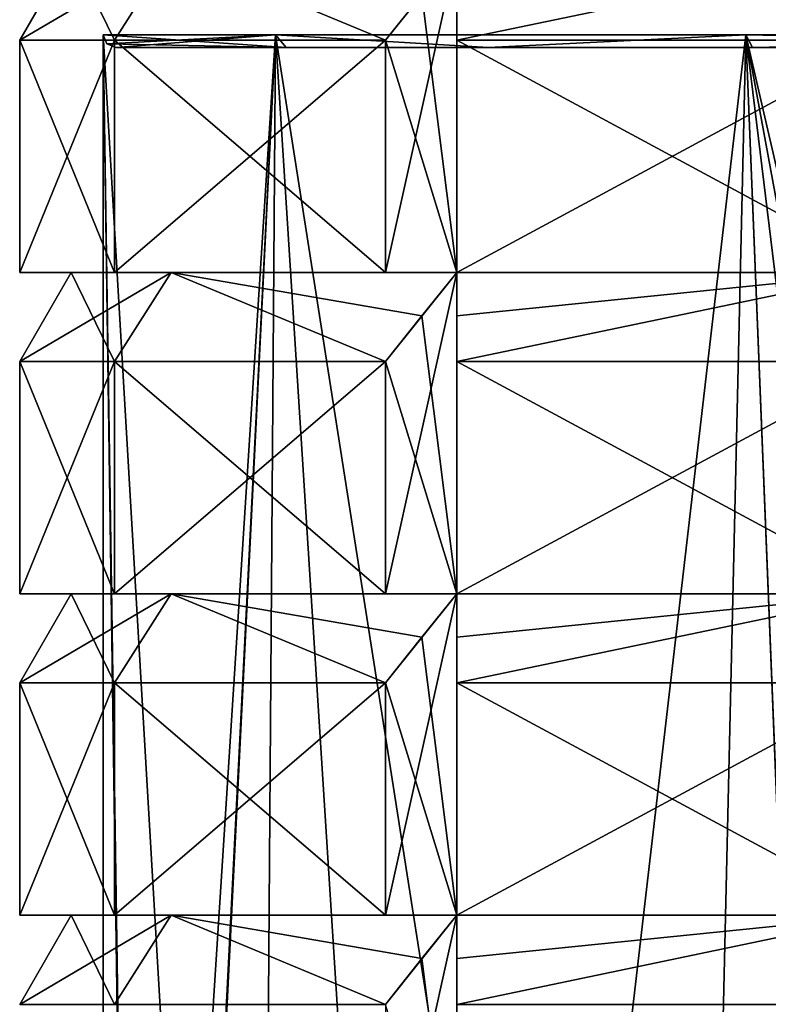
# Model space of a CAD drawing. Header units: millimetres. Extents: x -52 to 107, y -6 to 112.
# Tile 197 of 256: x -24 to -13, y 88 to 104. Entities that reach past the tile are written whole.
import ezdxf

# ---------------------------------------------------------------- set-up
doc = ezdxf.new("R2010")
doc.units = ezdxf.units.MM
doc.header["$LTSCALE"] = 65.185185
for name, color, linetype in [('1110', 7, 'CONTINUOUS'), ('1112', 7, 'CONTINUOUS'), ('1113', 7, 'CONTINUOUS'), ('2326', 7, 'CONTINUOUS'), ('2346', 7, 'CONTINUOUS'), ('2347', 7, 'CONTINUOUS'), ('2353', 7, 'CONTINUOUS'), ('2998', 7, 'CONTINUOUS'), ('2999', 7, 'CONTINUOUS'), ('3000', 7, 'CONTINUOUS'), ('3005', 7, 'CONTINUOUS'), ('3006', 7, 'CONTINUOUS'), ('3007', 7, 'CONTINUOUS'), ('3012', 7, 'CONTINUOUS'), ('3013', 7, 'CONTINUOUS'), ('3014', 7, 'CONTINUOUS'), ('3086', 7, 'CONTINUOUS'), ('3087', 7, 'CONTINUOUS'), ('3088', 7, 'CONTINUOUS'), ('3089', 7, 'CONTINUOUS'), ('3095', 7, 'CONTINUOUS'), ('3096', 7, 'CONTINUOUS'), ('3097', 7, 'CONTINUOUS'), ('3130', 7, 'CONTINUOUS'), ('3131', 7, 'CONTINUOUS'), ('3133', 7, 'CONTINUOUS'), ('3134', 7, 'CONTINUOUS'), ('3137', 7, 'CONTINUOUS'), ('3138', 7, 'CONTINUOUS'), ('3140', 7, 'CONTINUOUS'), ('3141', 7, 'CONTINUOUS'), ('3144', 7, 'CONTINUOUS'), ('3145', 7, 'CONTINUOUS'), ('3147', 7, 'CONTINUOUS'), ('3148', 7, 'CONTINUOUS'), ('3164', 7, 'CONTINUOUS'), ('3165', 7, 'CONTINUOUS'), ('3166', 7, 'CONTINUOUS'), ('3167', 7, 'CONTINUOUS'), ('3170', 7, 'CONTINUOUS'), ('3171', 7, 'CONTINUOUS'), ('3172', 7, 'CONTINUOUS'), ('3173', 7, 'CONTINUOUS'), ('3188', 7, 'CONTINUOUS'), ('3189', 7, 'CONTINUOUS'), ('3190', 7, 'CONTINUOUS'), ('3191', 7, 'CONTINUOUS'), ('3194', 7, 'CONTINUOUS'), ('3195', 7, 'CONTINUOUS'), ('3196', 7, 'CONTINUOUS'), ('3197', 7, 'CONTINUOUS'), ('3237', 7, 'CONTINUOUS'), ('3241', 7, 'CONTINUOUS'), ('467', 7, 'CONTINUOUS'), ('473', 7, 'CONTINUOUS'), ('474', 7, 'CONTINUOUS'), ('517', 7, 'CONTINUOUS'), ('518', 7, 'CONTINUOUS'), ('519', 7, 'CONTINUOUS'), ('520', 7, 'CONTINUOUS'), ('526', 7, 'CONTINUOUS'), ('527', 7, 'CONTINUOUS'), ('528', 7, 'CONTINUOUS'), ('529', 7, 'CONTINUOUS'), ('535', 7, 'CONTINUOUS'), ('536', 7, 'CONTINUOUS'), ('537', 7, 'CONTINUOUS'), ('538', 7, 'CONTINUOUS')]:
    doc.layers.add(name, color=color, linetype=linetype)

msp = doc.modelspace()

# ---------------------------------------------------------------- linework, layer by layer
at = {"layer": '1110', "color": 7, "linetype": 'CONTINUOUS', "true_color": 0xe0f2ff}
for points in [[(-10.787, 103.365, -43.825), (-17.496, 103.365, -39.606), (-10.845, 104.751, -42.939), (-10.787, 103.365, -43.825)], [(-10.845, 104.751, -42.939), (-17.496, 103.365, -39.606), (-17.496, 104.077, -39.041), (-10.845, 104.751, -42.939)]]:
    msp.add_3dface(points, dxfattribs=at)
at = {"layer": '1112', "color": 7, "linetype": 'CONTINUOUS', "true_color": 0xe0f2ff}
for points in [[(-23.5, 104.751, -24), (-24.3, 103.365, -24), (-24.3, 103.365, 24), (-23.5, 104.751, -24)], [(-23.5, 104.751, 24), (-23.5, 104.751, -24), (-24.3, 103.365, 24), (-23.5, 104.751, 24)]]:
    msp.add_3dface(points, dxfattribs=at)
at = {"layer": '1113', "color": 7, "linetype": 'CONTINUOUS', "true_color": 0xe0f2ff}
for points in [[(-23.5, 104.751, 24), (-24.3, 103.365, 24), (-22.826, 103.365, 31.787), (-23.5, 104.751, 24)], [(-23.5, 104.751, 24), (-22.826, 103.365, 31.787), (-21.94, 104.751, 31.845), (-23.5, 104.751, 24)], [(-22.826, 103.365, 31.787), (-18.607, 103.365, 38.496), (-21.94, 104.751, 31.845), (-22.826, 103.365, 31.787)], [(-21.94, 104.751, 31.845), (-18.607, 103.365, 38.496), (-18.041, 104.077, 38.496), (-21.94, 104.751, 31.845)]]:
    msp.add_3dface(points, dxfattribs=at)
at = {"layer": '2326', "color": 7, "linetype": 'CONTINUOUS', "true_color": 0xa80407}
for points in [[(-22.8, 103.251, 24), (-22.8, 103.251, -24), (-20.15, 103.251, -33.895), (-22.8, 103.251, 24)], [(-20.15, 103.251, 33.896), (-22.8, 103.251, 24), (-20.15, 103.251, -33.895), (-20.15, 103.251, 33.896)], [(-17.001, 103.251, 38.001), (-20.15, 103.251, 33.896), (-17.001, 103.251, -38.001), (-17.001, 103.251, 38.001)], [(-17.001, 103.251, -38.001), (-20.15, 103.251, 33.896), (-20.15, 103.251, -33.895), (-17.001, 103.251, -38.001)], [(-12.896, 103.251, 41.15), (-17.001, 103.251, 38.001), (-12.896, 103.251, -41.15), (-12.896, 103.251, 41.15)], [(-12.896, 103.251, -41.15), (-17.001, 103.251, 38.001), (-17.001, 103.251, -38.001), (-12.896, 103.251, -41.15)], [(-3, 103.251, 43.8), (-12.896, 103.251, 41.15), (-3, 103.251, -43.8), (-3, 103.251, 43.8)], [(-3, 103.251, -43.8), (-12.896, 103.251, 41.15), (-12.896, 103.251, -41.15), (-3, 103.251, -43.8)]]:
    msp.add_3dface(points, dxfattribs=at)
at = {"layer": '2346', "color": 7, "linetype": 'CONTINUOUS', "true_color": 0xa80407}
for points in [[(-23, 103.451, 24), (-23, 103.451, -24), (-22.942, 103.31, -24), (-23, 103.451, 24)], [(-22.942, 103.309, 24), (-23, 103.451, 24), (-22.942, 103.31, -24), (-22.942, 103.309, 24)], [(-22.8, 103.251, -24), (-22.942, 103.309, 24), (-22.942, 103.31, -24), (-22.8, 103.251, -24)], [(-22.8, 103.251, -24), (-22.8, 103.251, 24), (-22.942, 103.309, 24), (-22.8, 103.251, -24)]]:
    msp.add_3dface(points, dxfattribs=at)
at = {"layer": '2347', "color": 7, "linetype": 'CONTINUOUS', "true_color": 0xa80407}
for points in [[(-20.321, 103.451, 34), (-23, 103.451, 24), (-20.15, 103.251, 33.896), (-20.321, 103.451, 34)], [(-20.15, 103.251, 33.896), (-23, 103.451, 24), (-22.942, 103.309, 24), (-20.15, 103.251, 33.896)], [(-13, 103.451, 41.321), (-20.321, 103.451, 34), (-17.001, 103.251, 38.001), (-13, 103.451, 41.321)], [(-20.321, 103.451, 34), (-20.15, 103.251, 33.896), (-17.001, 103.251, 38.001), (-20.321, 103.451, 34)], [(-13, 103.451, 41.321), (-17.001, 103.251, 38.001), (-12.896, 103.251, 41.15), (-13, 103.451, 41.321)], [(-3, 103.451, 44), (-13, 103.451, 41.321), (-3, 103.31, 43.942), (-3, 103.451, 44)], [(-13, 103.451, 41.321), (-12.896, 103.251, 41.15), (-3, 103.251, 43.8), (-13, 103.451, 41.321)], [(-13, 103.451, 41.321), (-3, 103.251, 43.8), (-3, 103.31, 43.942), (-13, 103.451, 41.321)], [(-22.8, 103.251, 24), (-20.15, 103.251, 33.896), (-22.942, 103.309, 24), (-22.8, 103.251, 24)]]:
    msp.add_3dface(points, dxfattribs=at)
at = {"layer": '2353', "color": 7, "linetype": 'CONTINUOUS', "true_color": 0xa80407}
for points in [[(-23, 103.451, -24), (-20.321, 103.451, -34), (-22.942, 103.31, -24), (-23, 103.451, -24)], [(-20.321, 103.451, -34), (-22.8, 103.251, -24), (-22.942, 103.31, -24), (-20.321, 103.451, -34)], [(-22.8, 103.251, -24), (-20.321, 103.451, -34), (-20.15, 103.251, -33.895), (-22.8, 103.251, -24)], [(-20.321, 103.451, -34), (-13, 103.451, -41.32), (-17.001, 103.251, -38.001), (-20.321, 103.451, -34)], [(-20.321, 103.451, -34), (-17.001, 103.251, -38.001), (-20.15, 103.251, -33.895), (-20.321, 103.451, -34)], [(-13, 103.451, -41.32), (-12.896, 103.251, -41.15), (-17.001, 103.251, -38.001), (-13, 103.451, -41.32)], [(-13, 103.451, -41.32), (-3, 103.451, -44), (-12.896, 103.251, -41.15), (-13, 103.451, -41.32)], [(-12.896, 103.251, -41.15), (-3, 103.451, -44), (-3, 103.31, -43.941), (-12.896, 103.251, -41.15)], [(-3, 103.251, -43.8), (-12.896, 103.251, -41.15), (-3, 103.31, -43.941), (-3, 103.251, -43.8)]]:
    msp.add_3dface(points, dxfattribs=at)
at = {"layer": '2998', "color": 7, "linetype": 'CONTINUOUS', "true_color": 0xe0f2ff}
for points in [[(-24.3, 93.365, 24), (-24.3, 93.365, -24), (-24.3, 89.751, 24), (-24.3, 93.365, 24)], [(-24.3, 89.751, 24), (-24.3, 93.365, -24), (-24.3, 89.751, -24), (-24.3, 89.751, 24)]]:
    msp.add_3dface(points, dxfattribs=at)
at = {"layer": '2999', "color": 7, "linetype": 'CONTINUOUS', "true_color": 0xe0f2ff}
for points in [[(-24.3, 98.365, 24), (-24.3, 98.365, -24), (-24.3, 94.751, 24), (-24.3, 98.365, 24)], [(-24.3, 94.751, 24), (-24.3, 98.365, -24), (-24.3, 94.751, -24), (-24.3, 94.751, 24)]]:
    msp.add_3dface(points, dxfattribs=at)
at = {"layer": '3000', "color": 7, "linetype": 'CONTINUOUS', "true_color": 0xe0f2ff}
for points in [[(-24.3, 103.365, 24), (-24.3, 103.365, -24), (-24.3, 99.751, 24), (-24.3, 103.365, 24)], [(-24.3, 99.751, 24), (-24.3, 103.365, -24), (-24.3, 99.751, -24), (-24.3, 99.751, 24)]]:
    msp.add_3dface(points, dxfattribs=at)
at = {"layer": '3005', "color": 7, "linetype": 'CONTINUOUS', "true_color": 0xe0f2ff}
for points in [[(-22.826, 93.365, 31.787), (-24.3, 93.365, 24), (-22.826, 89.751, 31.787), (-22.826, 93.365, 31.787)], [(-24.3, 93.365, 24), (-24.3, 89.751, 24), (-22.826, 89.751, 31.787), (-24.3, 93.365, 24)], [(-18.607, 93.365, 38.496), (-22.826, 93.365, 31.787), (-18.607, 89.751, 38.496), (-18.607, 93.365, 38.496)], [(-18.607, 89.751, 38.496), (-22.826, 93.365, 31.787), (-22.826, 89.751, 31.787), (-18.607, 89.751, 38.496)]]:
    msp.add_3dface(points, dxfattribs=at)
at = {"layer": '3006', "color": 7, "linetype": 'CONTINUOUS', "true_color": 0xe0f2ff}
for points in [[(-22.826, 98.365, 31.787), (-24.3, 98.365, 24), (-22.826, 94.751, 31.787), (-22.826, 98.365, 31.787)], [(-24.3, 98.365, 24), (-24.3, 94.751, 24), (-22.826, 94.751, 31.787), (-24.3, 98.365, 24)], [(-18.607, 98.365, 38.496), (-22.826, 98.365, 31.787), (-18.607, 94.751, 38.496), (-18.607, 98.365, 38.496)], [(-18.607, 94.751, 38.496), (-22.826, 98.365, 31.787), (-22.826, 94.751, 31.787), (-18.607, 94.751, 38.496)]]:
    msp.add_3dface(points, dxfattribs=at)
at = {"layer": '3007', "color": 7, "linetype": 'CONTINUOUS', "true_color": 0xe0f2ff}
for points in [[(-22.826, 103.365, 31.787), (-24.3, 103.365, 24), (-22.826, 99.751, 31.787), (-22.826, 103.365, 31.787)], [(-24.3, 103.365, 24), (-24.3, 99.751, 24), (-22.826, 99.751, 31.787), (-24.3, 103.365, 24)], [(-18.607, 103.365, 38.496), (-22.826, 103.365, 31.787), (-18.607, 99.751, 38.496), (-18.607, 103.365, 38.496)], [(-18.607, 99.751, 38.496), (-22.826, 103.365, 31.787), (-22.826, 99.751, 31.787), (-18.607, 99.751, 38.496)]]:
    msp.add_3dface(points, dxfattribs=at)
at = {"layer": '3012', "color": 7, "linetype": 'CONTINUOUS', "true_color": 0xe0f2ff}
for points in [[(-17.496, 93.365, 39.607), (-17.496, 89.751, 39.607), (-10.787, 89.751, 43.826), (-17.496, 93.365, 39.607)], [(-10.787, 93.365, 43.826), (-17.496, 93.365, 39.607), (-10.787, 89.751, 43.826), (-10.787, 93.365, 43.826)]]:
    msp.add_3dface(points, dxfattribs=at)
at = {"layer": '3013', "color": 7, "linetype": 'CONTINUOUS', "true_color": 0xe0f2ff}
for points in [[(-17.496, 98.365, 39.607), (-17.496, 94.751, 39.607), (-10.787, 94.751, 43.826), (-17.496, 98.365, 39.607)], [(-10.787, 98.365, 43.826), (-17.496, 98.365, 39.607), (-10.787, 94.751, 43.826), (-10.787, 98.365, 43.826)]]:
    msp.add_3dface(points, dxfattribs=at)
at = {"layer": '3014', "color": 7, "linetype": 'CONTINUOUS', "true_color": 0xe0f2ff}
for points in [[(-17.496, 103.365, 39.607), (-17.496, 99.751, 39.607), (-10.787, 99.751, 43.826), (-17.496, 103.365, 39.607)], [(-10.787, 103.365, 43.826), (-17.496, 103.365, 39.607), (-10.787, 99.751, 43.826), (-10.787, 103.365, 43.826)]]:
    msp.add_3dface(points, dxfattribs=at)
at = {"layer": '3086', "color": 7, "linetype": 'CONTINUOUS', "true_color": 0xe0f2ff}
for points in [[(-10.787, 84.751, -43.825), (-17.496, 84.751, -39.606), (-10.787, 88.365, -43.825), (-10.787, 84.751, -43.825)], [(-17.496, 84.751, -39.606), (-17.496, 88.365, -39.606), (-10.787, 88.365, -43.825), (-17.496, 84.751, -39.606)]]:
    msp.add_3dface(points, dxfattribs=at)
at = {"layer": '3087', "color": 7, "linetype": 'CONTINUOUS', "true_color": 0xe0f2ff}
for points in [[(-10.787, 89.751, -43.825), (-17.496, 89.751, -39.606), (-10.787, 93.365, -43.825), (-10.787, 89.751, -43.825)], [(-17.496, 89.751, -39.606), (-17.496, 93.365, -39.606), (-10.787, 93.365, -43.825), (-17.496, 89.751, -39.606)]]:
    msp.add_3dface(points, dxfattribs=at)
at = {"layer": '3088', "color": 7, "linetype": 'CONTINUOUS', "true_color": 0xe0f2ff}
for points in [[(-10.787, 94.751, -43.825), (-17.496, 94.751, -39.606), (-10.787, 98.365, -43.825), (-10.787, 94.751, -43.825)], [(-17.496, 94.751, -39.606), (-17.496, 98.365, -39.606), (-10.787, 98.365, -43.825), (-17.496, 94.751, -39.606)]]:
    msp.add_3dface(points, dxfattribs=at)
at = {"layer": '3089', "color": 7, "linetype": 'CONTINUOUS', "true_color": 0xe0f2ff}
for points in [[(-10.787, 99.751, -43.825), (-17.496, 99.751, -39.606), (-10.787, 103.365, -43.825), (-10.787, 99.751, -43.825)], [(-17.496, 99.751, -39.606), (-17.496, 103.365, -39.606), (-10.787, 103.365, -43.825), (-17.496, 99.751, -39.606)]]:
    msp.add_3dface(points, dxfattribs=at)
at = {"layer": '3095', "color": 7, "linetype": 'CONTINUOUS', "true_color": 0xe0f2ff}
for points in [[(-24.3, 89.751, -24), (-24.3, 93.365, -24), (-22.826, 93.365, -31.787), (-24.3, 89.751, -24)], [(-24.3, 89.751, -24), (-22.826, 93.365, -31.787), (-22.826, 89.751, -31.787), (-24.3, 89.751, -24)], [(-18.607, 93.365, -38.496), (-18.607, 89.751, -38.496), (-22.826, 89.751, -31.787), (-18.607, 93.365, -38.496)], [(-22.826, 93.365, -31.787), (-18.607, 93.365, -38.496), (-22.826, 89.751, -31.787), (-22.826, 93.365, -31.787)]]:
    msp.add_3dface(points, dxfattribs=at)
at = {"layer": '3096', "color": 7, "linetype": 'CONTINUOUS', "true_color": 0xe0f2ff}
for points in [[(-24.3, 94.751, -24), (-24.3, 98.365, -24), (-22.826, 98.365, -31.787), (-24.3, 94.751, -24)], [(-24.3, 94.751, -24), (-22.826, 98.365, -31.787), (-22.826, 94.751, -31.787), (-24.3, 94.751, -24)], [(-18.607, 98.365, -38.496), (-18.607, 94.751, -38.496), (-22.826, 94.751, -31.787), (-18.607, 98.365, -38.496)], [(-22.826, 98.365, -31.787), (-18.607, 98.365, -38.496), (-22.826, 94.751, -31.787), (-22.826, 98.365, -31.787)]]:
    msp.add_3dface(points, dxfattribs=at)
at = {"layer": '3097', "color": 7, "linetype": 'CONTINUOUS', "true_color": 0xe0f2ff}
for points in [[(-24.3, 99.751, -24), (-24.3, 103.365, -24), (-22.826, 103.365, -31.787), (-24.3, 99.751, -24)], [(-24.3, 99.751, -24), (-22.826, 103.365, -31.787), (-22.826, 99.751, -31.787), (-24.3, 99.751, -24)], [(-18.607, 103.365, -38.496), (-18.607, 99.751, -38.496), (-22.826, 99.751, -31.787), (-18.607, 103.365, -38.496)], [(-22.826, 103.365, -31.787), (-18.607, 103.365, -38.496), (-22.826, 99.751, -31.787), (-22.826, 103.365, -31.787)]]:
    msp.add_3dface(points, dxfattribs=at)
at = {"layer": '3130', "color": 7, "linetype": 'CONTINUOUS', "true_color": 0xe0f2ff}
for points in [[(-24.3, 88.365, -24), (-23.5, 89.751, -24), (-21.94, 89.751, -31.845), (-24.3, 88.365, -24)], [(-22.826, 88.365, -31.787), (-24.3, 88.365, -24), (-21.94, 89.751, -31.845), (-22.826, 88.365, -31.787)], [(-18.607, 88.365, -38.496), (-22.826, 88.365, -31.787), (-21.94, 89.751, -31.845), (-18.607, 88.365, -38.496)], [(-21.94, 89.751, -31.845), (-17.496, 89.751, -38.496), (-18.041, 89.077, -38.496), (-21.94, 89.751, -31.845)], [(-18.607, 88.365, -38.496), (-21.94, 89.751, -31.845), (-18.041, 89.077, -38.496), (-18.607, 88.365, -38.496)]]:
    msp.add_3dface(points, dxfattribs=at)
at = {"layer": '3131', "color": 7, "linetype": 'CONTINUOUS', "true_color": 0xe0f2ff}
for points in [[(-23.5, 89.751, -24), (-23.5, 89.751, 24), (-24.3, 89.751, -24), (-23.5, 89.751, -24)], [(-23.5, 89.751, -24), (-24.3, 89.751, -24), (-22.826, 89.751, -31.787), (-23.5, 89.751, -24)], [(-23.5, 89.751, 24), (-21.94, 89.751, 31.845), (-24.3, 89.751, 24), (-23.5, 89.751, 24)], [(-23.5, 89.751, 24), (-24.3, 89.751, 24), (-24.3, 89.751, -24), (-23.5, 89.751, 24)], [(-24.3, 89.751, 24), (-21.94, 89.751, 31.845), (-22.826, 89.751, 31.787), (-24.3, 89.751, 24)], [(-23.5, 89.751, -24), (-22.826, 89.751, -31.787), (-21.94, 89.751, -31.845), (-23.5, 89.751, -24)], [(-21.94, 89.751, 31.845), (-17.496, 89.751, 38.496), (-22.826, 89.751, 31.787), (-21.94, 89.751, 31.845)], [(-17.496, 89.751, 38.496), (-18.607, 89.751, 38.496), (-22.826, 89.751, 31.787), (-17.496, 89.751, 38.496)], [(-22.826, 89.751, -31.787), (-18.607, 89.751, -38.496), (-21.94, 89.751, -31.845), (-22.826, 89.751, -31.787)], [(-18.607, 89.751, -38.496), (-17.496, 89.751, -38.496), (-21.94, 89.751, -31.845), (-18.607, 89.751, -38.496)]]:
    msp.add_3dface(points, dxfattribs=at)
at = {"layer": '3133', "color": 7, "linetype": 'CONTINUOUS', "true_color": 0xe0f2ff}
for points in [[(-17.496, 89.751, 39.607), (-17.496, 89.751, 38.496), (-10.845, 89.751, 42.94), (-17.496, 89.751, 39.607)], [(-10.787, 89.751, 43.826), (-17.496, 89.751, 39.607), (-10.845, 89.751, 42.94), (-10.787, 89.751, 43.826)]]:
    msp.add_3dface(points, dxfattribs=at)
at = {"layer": '3134', "color": 7, "linetype": 'CONTINUOUS', "true_color": 0xe0f2ff}
for points in [[(-10.845, 89.751, 42.94), (-17.496, 89.751, 38.496), (-17.496, 89.077, 39.041), (-10.845, 89.751, 42.94)], [(-17.496, 88.365, 39.607), (-10.787, 88.365, 43.826), (-10.845, 89.751, 42.94), (-17.496, 88.365, 39.607)], [(-17.496, 88.365, 39.607), (-10.845, 89.751, 42.94), (-17.496, 89.077, 39.041), (-17.496, 88.365, 39.607)]]:
    msp.add_3dface(points, dxfattribs=at)
at = {"layer": '3137', "color": 7, "linetype": 'CONTINUOUS', "true_color": 0xe0f2ff}
for points in [[(-24.3, 93.365, -24), (-23.5, 94.751, -24), (-21.94, 94.751, -31.845), (-24.3, 93.365, -24)], [(-22.826, 93.365, -31.787), (-24.3, 93.365, -24), (-21.94, 94.751, -31.845), (-22.826, 93.365, -31.787)], [(-18.607, 93.365, -38.496), (-22.826, 93.365, -31.787), (-21.94, 94.751, -31.845), (-18.607, 93.365, -38.496)], [(-21.94, 94.751, -31.845), (-17.496, 94.751, -38.496), (-18.041, 94.077, -38.496), (-21.94, 94.751, -31.845)], [(-18.607, 93.365, -38.496), (-21.94, 94.751, -31.845), (-18.041, 94.077, -38.496), (-18.607, 93.365, -38.496)]]:
    msp.add_3dface(points, dxfattribs=at)
at = {"layer": '3138', "color": 7, "linetype": 'CONTINUOUS', "true_color": 0xe0f2ff}
for points in [[(-23.5, 94.751, -24), (-23.5, 94.751, 24), (-24.3, 94.751, -24), (-23.5, 94.751, -24)], [(-23.5, 94.751, -24), (-24.3, 94.751, -24), (-22.826, 94.751, -31.787), (-23.5, 94.751, -24)], [(-23.5, 94.751, 24), (-21.94, 94.751, 31.845), (-24.3, 94.751, 24), (-23.5, 94.751, 24)], [(-23.5, 94.751, 24), (-24.3, 94.751, 24), (-24.3, 94.751, -24), (-23.5, 94.751, 24)], [(-24.3, 94.751, 24), (-21.94, 94.751, 31.845), (-22.826, 94.751, 31.787), (-24.3, 94.751, 24)], [(-23.5, 94.751, -24), (-22.826, 94.751, -31.787), (-21.94, 94.751, -31.845), (-23.5, 94.751, -24)], [(-21.94, 94.751, 31.845), (-17.496, 94.751, 38.496), (-22.826, 94.751, 31.787), (-21.94, 94.751, 31.845)], [(-17.496, 94.751, 38.496), (-18.607, 94.751, 38.496), (-22.826, 94.751, 31.787), (-17.496, 94.751, 38.496)], [(-22.826, 94.751, -31.787), (-18.607, 94.751, -38.496), (-21.94, 94.751, -31.845), (-22.826, 94.751, -31.787)], [(-18.607, 94.751, -38.496), (-17.496, 94.751, -38.496), (-21.94, 94.751, -31.845), (-18.607, 94.751, -38.496)]]:
    msp.add_3dface(points, dxfattribs=at)
at = {"layer": '3140', "color": 7, "linetype": 'CONTINUOUS', "true_color": 0xe0f2ff}
for points in [[(-17.496, 94.751, 39.607), (-17.496, 94.751, 38.496), (-10.845, 94.751, 42.94), (-17.496, 94.751, 39.607)], [(-10.787, 94.751, 43.826), (-17.496, 94.751, 39.607), (-10.845, 94.751, 42.94), (-10.787, 94.751, 43.826)]]:
    msp.add_3dface(points, dxfattribs=at)
at = {"layer": '3141', "color": 7, "linetype": 'CONTINUOUS', "true_color": 0xe0f2ff}
for points in [[(-10.845, 94.751, 42.94), (-17.496, 94.751, 38.496), (-17.496, 94.077, 39.041), (-10.845, 94.751, 42.94)], [(-17.496, 93.365, 39.607), (-10.787, 93.365, 43.826), (-10.845, 94.751, 42.94), (-17.496, 93.365, 39.607)], [(-17.496, 93.365, 39.607), (-10.845, 94.751, 42.94), (-17.496, 94.077, 39.041), (-17.496, 93.365, 39.607)]]:
    msp.add_3dface(points, dxfattribs=at)
at = {"layer": '3144', "color": 7, "linetype": 'CONTINUOUS', "true_color": 0xe0f2ff}
for points in [[(-24.3, 98.365, -24), (-23.5, 99.751, -24), (-21.94, 99.751, -31.845), (-24.3, 98.365, -24)], [(-22.826, 98.365, -31.787), (-24.3, 98.365, -24), (-21.94, 99.751, -31.845), (-22.826, 98.365, -31.787)], [(-18.607, 98.365, -38.496), (-22.826, 98.365, -31.787), (-21.94, 99.751, -31.845), (-18.607, 98.365, -38.496)], [(-21.94, 99.751, -31.845), (-17.496, 99.751, -38.496), (-18.041, 99.077, -38.496), (-21.94, 99.751, -31.845)], [(-18.607, 98.365, -38.496), (-21.94, 99.751, -31.845), (-18.041, 99.077, -38.496), (-18.607, 98.365, -38.496)]]:
    msp.add_3dface(points, dxfattribs=at)
at = {"layer": '3145', "color": 7, "linetype": 'CONTINUOUS', "true_color": 0xe0f2ff}
for points in [[(-23.5, 99.751, -24), (-23.5, 99.751, 24), (-24.3, 99.751, -24), (-23.5, 99.751, -24)], [(-23.5, 99.751, -24), (-24.3, 99.751, -24), (-22.826, 99.751, -31.787), (-23.5, 99.751, -24)], [(-23.5, 99.751, 24), (-21.94, 99.751, 31.845), (-24.3, 99.751, 24), (-23.5, 99.751, 24)], [(-23.5, 99.751, 24), (-24.3, 99.751, 24), (-24.3, 99.751, -24), (-23.5, 99.751, 24)], [(-24.3, 99.751, 24), (-21.94, 99.751, 31.845), (-22.826, 99.751, 31.787), (-24.3, 99.751, 24)], [(-23.5, 99.751, -24), (-22.826, 99.751, -31.787), (-21.94, 99.751, -31.845), (-23.5, 99.751, -24)], [(-21.94, 99.751, 31.845), (-17.496, 99.751, 38.496), (-22.826, 99.751, 31.787), (-21.94, 99.751, 31.845)], [(-17.496, 99.751, 38.496), (-18.607, 99.751, 38.496), (-22.826, 99.751, 31.787), (-17.496, 99.751, 38.496)], [(-22.826, 99.751, -31.787), (-18.607, 99.751, -38.496), (-21.94, 99.751, -31.845), (-22.826, 99.751, -31.787)], [(-18.607, 99.751, -38.496), (-17.496, 99.751, -38.496), (-21.94, 99.751, -31.845), (-18.607, 99.751, -38.496)]]:
    msp.add_3dface(points, dxfattribs=at)
at = {"layer": '3147', "color": 7, "linetype": 'CONTINUOUS', "true_color": 0xe0f2ff}
for points in [[(-17.496, 99.751, 39.607), (-17.496, 99.751, 38.496), (-10.845, 99.751, 42.94), (-17.496, 99.751, 39.607)], [(-10.787, 99.751, 43.826), (-17.496, 99.751, 39.607), (-10.845, 99.751, 42.94), (-10.787, 99.751, 43.826)]]:
    msp.add_3dface(points, dxfattribs=at)
at = {"layer": '3148', "color": 7, "linetype": 'CONTINUOUS', "true_color": 0xe0f2ff}
for points in [[(-10.845, 99.751, 42.94), (-17.496, 99.751, 38.496), (-17.496, 99.077, 39.041), (-10.845, 99.751, 42.94)], [(-17.496, 98.365, 39.607), (-10.787, 98.365, 43.826), (-10.845, 99.751, 42.94), (-17.496, 98.365, 39.607)], [(-17.496, 98.365, 39.607), (-10.845, 99.751, 42.94), (-17.496, 99.077, 39.041), (-17.496, 98.365, 39.607)]]:
    msp.add_3dface(points, dxfattribs=at)
at = {"layer": '3164', "color": 7, "linetype": 'CONTINUOUS', "true_color": 0xe0f2ff}
for points in [[(-17.496, 84.751, -39.606), (-17.496, 84.751, -38.496), (-17.496, 89.751, -38.496), (-17.496, 84.751, -39.606)], [(-17.496, 88.365, -39.606), (-17.496, 84.751, -39.606), (-17.496, 89.751, -38.496), (-17.496, 88.365, -39.606)], [(-17.496, 88.365, -39.606), (-17.496, 89.751, -38.496), (-17.496, 89.077, -39.041), (-17.496, 88.365, -39.606)]]:
    msp.add_3dface(points, dxfattribs=at)
at = {"layer": '3165', "color": 7, "linetype": 'CONTINUOUS', "true_color": 0xe0f2ff}
for points in [[(-17.496, 89.751, -39.606), (-17.496, 89.751, -38.496), (-17.496, 94.751, -38.496), (-17.496, 89.751, -39.606)], [(-17.496, 93.365, -39.606), (-17.496, 89.751, -39.606), (-17.496, 94.751, -38.496), (-17.496, 93.365, -39.606)], [(-17.496, 93.365, -39.606), (-17.496, 94.751, -38.496), (-17.496, 94.077, -39.041), (-17.496, 93.365, -39.606)]]:
    msp.add_3dface(points, dxfattribs=at)
at = {"layer": '3166', "color": 7, "linetype": 'CONTINUOUS', "true_color": 0xe0f2ff}
for points in [[(-17.496, 94.751, -39.606), (-17.496, 94.751, -38.496), (-17.496, 99.751, -38.496), (-17.496, 94.751, -39.606)], [(-17.496, 98.365, -39.606), (-17.496, 94.751, -39.606), (-17.496, 99.751, -38.496), (-17.496, 98.365, -39.606)], [(-17.496, 98.365, -39.606), (-17.496, 99.751, -38.496), (-17.496, 99.077, -39.041), (-17.496, 98.365, -39.606)]]:
    msp.add_3dface(points, dxfattribs=at)
at = {"layer": '3167', "color": 7, "linetype": 'CONTINUOUS', "true_color": 0xe0f2ff}
for points in [[(-17.496, 99.751, -39.606), (-17.496, 99.751, -38.496), (-17.496, 104.751, -38.496), (-17.496, 99.751, -39.606)], [(-17.496, 103.365, -39.606), (-17.496, 99.751, -39.606), (-17.496, 104.751, -38.496), (-17.496, 103.365, -39.606)], [(-17.496, 103.365, -39.606), (-17.496, 104.751, -38.496), (-17.496, 104.077, -39.041), (-17.496, 103.365, -39.606)]]:
    msp.add_3dface(points, dxfattribs=at)
at = {"layer": '3170', "color": 7, "linetype": 'CONTINUOUS', "true_color": 0xe0f2ff}
for points in [[(-17.496, 89.751, -38.496), (-17.496, 84.751, -38.496), (-18.041, 89.077, -38.496), (-17.496, 89.751, -38.496)], [(-17.496, 84.751, -38.496), (-18.607, 88.365, -38.496), (-18.041, 89.077, -38.496), (-17.496, 84.751, -38.496)]]:
    msp.add_3dface(points, dxfattribs=at)
at = {"layer": '3171', "color": 7, "linetype": 'CONTINUOUS', "true_color": 0xe0f2ff}
for points in [[(-17.496, 94.751, -38.496), (-17.496, 89.751, -38.496), (-18.041, 94.077, -38.496), (-17.496, 94.751, -38.496)], [(-17.496, 89.751, -38.496), (-18.607, 93.365, -38.496), (-18.041, 94.077, -38.496), (-17.496, 89.751, -38.496)], [(-17.496, 89.751, -38.496), (-18.607, 89.751, -38.496), (-18.607, 93.365, -38.496), (-17.496, 89.751, -38.496)]]:
    msp.add_3dface(points, dxfattribs=at)
at = {"layer": '3172', "color": 7, "linetype": 'CONTINUOUS', "true_color": 0xe0f2ff}
for points in [[(-17.496, 99.751, -38.496), (-17.496, 94.751, -38.496), (-18.041, 99.077, -38.496), (-17.496, 99.751, -38.496)], [(-17.496, 94.751, -38.496), (-18.607, 98.365, -38.496), (-18.041, 99.077, -38.496), (-17.496, 94.751, -38.496)], [(-17.496, 94.751, -38.496), (-18.607, 94.751, -38.496), (-18.607, 98.365, -38.496), (-17.496, 94.751, -38.496)]]:
    msp.add_3dface(points, dxfattribs=at)
at = {"layer": '3173', "color": 7, "linetype": 'CONTINUOUS', "true_color": 0xe0f2ff}
for points in [[(-17.496, 104.751, -38.496), (-17.496, 99.751, -38.496), (-18.041, 104.077, -38.496), (-17.496, 104.751, -38.496)], [(-17.496, 99.751, -38.496), (-18.607, 103.365, -38.496), (-18.041, 104.077, -38.496), (-17.496, 99.751, -38.496)], [(-17.496, 99.751, -38.496), (-18.607, 99.751, -38.496), (-18.607, 103.365, -38.496), (-17.496, 99.751, -38.496)]]:
    msp.add_3dface(points, dxfattribs=at)
at = {"layer": '3188', "color": 7, "linetype": 'CONTINUOUS', "true_color": 0xe0f2ff}
for points in [[(-17.496, 84.751, 38.496), (-17.496, 89.751, 38.496), (-18.607, 84.751, 38.496), (-17.496, 84.751, 38.496)], [(-18.607, 88.365, 38.496), (-17.496, 89.751, 38.496), (-18.041, 89.077, 38.496), (-18.607, 88.365, 38.496)], [(-17.496, 89.751, 38.496), (-18.607, 88.365, 38.496), (-18.607, 84.751, 38.496), (-17.496, 89.751, 38.496)]]:
    msp.add_3dface(points, dxfattribs=at)
at = {"layer": '3189', "color": 7, "linetype": 'CONTINUOUS', "true_color": 0xe0f2ff}
for points in [[(-17.496, 89.751, 38.496), (-17.496, 94.751, 38.496), (-18.607, 89.751, 38.496), (-17.496, 89.751, 38.496)], [(-18.607, 93.365, 38.496), (-17.496, 94.751, 38.496), (-18.041, 94.077, 38.496), (-18.607, 93.365, 38.496)], [(-17.496, 94.751, 38.496), (-18.607, 93.365, 38.496), (-18.607, 89.751, 38.496), (-17.496, 94.751, 38.496)]]:
    msp.add_3dface(points, dxfattribs=at)
at = {"layer": '3190', "color": 7, "linetype": 'CONTINUOUS', "true_color": 0xe0f2ff}
for points in [[(-17.496, 94.751, 38.496), (-17.496, 99.751, 38.496), (-18.607, 94.751, 38.496), (-17.496, 94.751, 38.496)], [(-18.607, 98.365, 38.496), (-17.496, 99.751, 38.496), (-18.041, 99.077, 38.496), (-18.607, 98.365, 38.496)], [(-17.496, 99.751, 38.496), (-18.607, 98.365, 38.496), (-18.607, 94.751, 38.496), (-17.496, 99.751, 38.496)]]:
    msp.add_3dface(points, dxfattribs=at)
at = {"layer": '3191', "color": 7, "linetype": 'CONTINUOUS', "true_color": 0xe0f2ff}
for points in [[(-17.496, 99.751, 38.496), (-17.496, 104.751, 38.496), (-18.607, 99.751, 38.496), (-17.496, 99.751, 38.496)], [(-18.607, 103.365, 38.496), (-17.496, 104.751, 38.496), (-18.041, 104.077, 38.496), (-18.607, 103.365, 38.496)], [(-17.496, 104.751, 38.496), (-18.607, 103.365, 38.496), (-18.607, 99.751, 38.496), (-17.496, 104.751, 38.496)]]:
    msp.add_3dface(points, dxfattribs=at)
at = {"layer": '3194', "color": 7, "linetype": 'CONTINUOUS', "true_color": 0xe0f2ff}
for points in [[(-17.496, 89.751, 38.496), (-17.496, 84.751, 38.496), (-17.496, 89.077, 39.041), (-17.496, 89.751, 38.496)], [(-17.496, 84.751, 38.496), (-17.496, 88.365, 39.607), (-17.496, 89.077, 39.041), (-17.496, 84.751, 38.496)]]:
    msp.add_3dface(points, dxfattribs=at)
at = {"layer": '3195', "color": 7, "linetype": 'CONTINUOUS', "true_color": 0xe0f2ff}
for points in [[(-17.496, 94.751, 38.496), (-17.496, 89.751, 38.496), (-17.496, 94.077, 39.041), (-17.496, 94.751, 38.496)], [(-17.496, 89.751, 38.496), (-17.496, 93.365, 39.607), (-17.496, 94.077, 39.041), (-17.496, 89.751, 38.496)], [(-17.496, 89.751, 38.496), (-17.496, 89.751, 39.607), (-17.496, 93.365, 39.607), (-17.496, 89.751, 38.496)]]:
    msp.add_3dface(points, dxfattribs=at)
at = {"layer": '3196', "color": 7, "linetype": 'CONTINUOUS', "true_color": 0xe0f2ff}
for points in [[(-17.496, 99.751, 38.496), (-17.496, 94.751, 38.496), (-17.496, 99.077, 39.041), (-17.496, 99.751, 38.496)], [(-17.496, 94.751, 38.496), (-17.496, 98.365, 39.607), (-17.496, 99.077, 39.041), (-17.496, 94.751, 38.496)], [(-17.496, 94.751, 38.496), (-17.496, 94.751, 39.607), (-17.496, 98.365, 39.607), (-17.496, 94.751, 38.496)]]:
    msp.add_3dface(points, dxfattribs=at)
at = {"layer": '3197', "color": 7, "linetype": 'CONTINUOUS', "true_color": 0xe0f2ff}
for points in [[(-17.496, 104.751, 38.496), (-17.496, 99.751, 38.496), (-17.496, 104.077, 39.041), (-17.496, 104.751, 38.496)], [(-17.496, 99.751, 38.496), (-17.496, 103.365, 39.607), (-17.496, 104.077, 39.041), (-17.496, 99.751, 38.496)], [(-17.496, 99.751, 38.496), (-17.496, 99.751, 39.607), (-17.496, 103.365, 39.607), (-17.496, 99.751, 38.496)]]:
    msp.add_3dface(points, dxfattribs=at)
at = {"layer": '3237', "color": 7, "linetype": 'CONTINUOUS', "true_color": 0xe0f2ff}
for points in [[(-24.3, 103.365, -24), (-23.5, 104.751, -24), (-21.94, 104.751, -31.845), (-24.3, 103.365, -24)], [(-22.826, 103.365, -31.787), (-24.3, 103.365, -24), (-21.94, 104.751, -31.845), (-22.826, 103.365, -31.787)], [(-18.607, 103.365, -38.496), (-22.826, 103.365, -31.787), (-21.94, 104.751, -31.845), (-18.607, 103.365, -38.496)], [(-18.041, 104.077, -38.496), (-18.607, 103.365, -38.496), (-21.94, 104.751, -31.845), (-18.041, 104.077, -38.496)]]:
    msp.add_3dface(points, dxfattribs=at)
at = {"layer": '3241', "color": 7, "linetype": 'CONTINUOUS', "true_color": 0xe0f2ff}
for points in [[(-17.496, 103.365, 39.607), (-10.787, 103.365, 43.826), (-10.845, 104.751, 42.94), (-17.496, 103.365, 39.607)], [(-17.496, 104.077, 39.041), (-17.496, 103.365, 39.607), (-10.845, 104.751, 42.94), (-17.496, 104.077, 39.041)]]:
    msp.add_3dface(points, dxfattribs=at)
at = {"layer": '467', "color": 7, "linetype": 'CONTINUOUS', "true_color": 0xe0f2ff}
for points in [[(-23, 103.451, -24), (-23, 103.451, 24), (-23, 61.663, -24), (-23, 103.451, -24)], [(-23, 61.663, -24), (-23, 103.451, 24), (-23, 61.663, 24), (-23, 61.663, -24)]]:
    msp.add_3dface(points, dxfattribs=at)
at = {"layer": '473', "color": 7, "linetype": 'CONTINUOUS', "true_color": 0xe0f2ff}
for points in [[(-23, 103.451, -24), (-23, 61.663, -24), (-22.411, 62.178, -28.82), (-23, 103.451, -24)], [(-20.321, 103.451, -34), (-23, 103.451, -24), (-20.616, 62.751, -33.47), (-20.321, 103.451, -34)], [(-20.616, 62.751, -33.47), (-23, 103.451, -24), (-22.378, 62.2, -28.951), (-20.616, 62.751, -33.47)], [(-22.378, 62.2, -28.951), (-23, 103.451, -24), (-22.411, 62.178, -28.82), (-22.378, 62.2, -28.951)], [(-17.732, 62.751, -37.527), (-20.321, 103.451, -34), (-20.616, 62.751, -33.47), (-17.732, 62.751, -37.527)], [(-13, 103.451, -41.32), (-20.321, 103.451, -34), (-13.935, 62.751, -40.746), (-13, 103.451, -41.32)], [(-13.935, 62.751, -40.746), (-20.321, 103.451, -34), (-17.732, 62.751, -37.527), (-13.935, 62.751, -40.746)], [(-11.347, 62.398, -42.175), (-13, 103.451, -41.32), (-13.935, 62.751, -40.746), (-11.347, 62.398, -42.175)], [(-3, 60.164, -44), (-3, 103.451, -44), (-13, 103.451, -41.32), (-3, 60.164, -44)], [(-3, 60.164, -44), (-13, 103.451, -41.32), (-5.068, 60.456, -43.893), (-3, 60.164, -44)], [(-5.068, 60.456, -43.893), (-13, 103.451, -41.32), (-7.85, 61.333, -43.403), (-5.068, 60.456, -43.893)], [(-7.85, 61.333, -43.403), (-13, 103.451, -41.32), (-11.347, 62.398, -42.175), (-7.85, 61.333, -43.403)]]:
    msp.add_3dface(points, dxfattribs=at)
at = {"layer": '474', "color": 7, "linetype": 'CONTINUOUS', "true_color": 0xe0f2ff}
for points in [[(-23, 61.663, 24), (-23, 103.451, 24), (-20.321, 103.451, 34), (-23, 61.663, 24)], [(-23, 61.663, 24), (-20.321, 103.451, 34), (-22.41, 62.178, 28.821), (-23, 61.663, 24)], [(-22.41, 62.178, 28.821), (-20.321, 103.451, 34), (-22.379, 62.199, 28.946), (-22.41, 62.178, 28.821)], [(-22.379, 62.199, 28.946), (-20.321, 103.451, 34), (-20.616, 62.751, 33.471), (-22.379, 62.199, 28.946)], [(-20.616, 62.751, 33.471), (-20.321, 103.451, 34), (-17.732, 62.751, 37.527), (-20.616, 62.751, 33.471)], [(-20.321, 103.451, 34), (-13, 103.451, 41.321), (-17.732, 62.751, 37.527), (-20.321, 103.451, 34)], [(-17.732, 62.751, 37.527), (-13, 103.451, 41.321), (-13.935, 62.751, 40.746), (-17.732, 62.751, 37.527)], [(-13.935, 62.751, 40.746), (-13, 103.451, 41.321), (-11.342, 62.397, 42.177), (-13.935, 62.751, 40.746)], [(-13, 103.451, 41.321), (-3, 103.451, 44), (-11.342, 62.397, 42.177), (-13, 103.451, 41.321)]]:
    msp.add_3dface(points, dxfattribs=at)
at = {"layer": '517', "color": 7, "linetype": 'CONTINUOUS', "true_color": 0xe0f2ff}
for points in [[(-10.787, 88.365, -43.825), (-17.496, 88.365, -39.606), (-10.845, 89.751, -42.939), (-10.787, 88.365, -43.825)], [(-10.845, 89.751, -42.939), (-17.496, 88.365, -39.606), (-17.496, 89.077, -39.041), (-10.845, 89.751, -42.939)], [(-17.496, 89.751, -38.496), (-10.845, 89.751, -42.939), (-17.496, 89.077, -39.041), (-17.496, 89.751, -38.496)]]:
    msp.add_3dface(points, dxfattribs=at)
at = {"layer": '518', "color": 7, "linetype": 'CONTINUOUS', "true_color": 0xe0f2ff}
for points in [[(-10.845, 89.751, -42.939), (-17.496, 89.751, -38.496), (-10.787, 89.751, -43.825), (-10.845, 89.751, -42.939)], [(-10.787, 89.751, -43.825), (-17.496, 89.751, -38.496), (-17.496, 89.751, -39.606), (-10.787, 89.751, -43.825)]]:
    msp.add_3dface(points, dxfattribs=at)
at = {"layer": '519', "color": 7, "linetype": 'CONTINUOUS', "true_color": 0xe0f2ff}
for points in [[(-23.5, 89.751, -24), (-24.3, 88.365, -24), (-24.3, 88.365, 24), (-23.5, 89.751, -24)], [(-23.5, 89.751, 24), (-23.5, 89.751, -24), (-24.3, 88.365, 24), (-23.5, 89.751, 24)]]:
    msp.add_3dface(points, dxfattribs=at)
at = {"layer": '520', "color": 7, "linetype": 'CONTINUOUS', "true_color": 0xe0f2ff}
for points in [[(-23.5, 89.751, 24), (-24.3, 88.365, 24), (-22.826, 88.365, 31.787), (-23.5, 89.751, 24)], [(-23.5, 89.751, 24), (-22.826, 88.365, 31.787), (-21.94, 89.751, 31.845), (-23.5, 89.751, 24)], [(-22.826, 88.365, 31.787), (-18.607, 88.365, 38.496), (-21.94, 89.751, 31.845), (-22.826, 88.365, 31.787)], [(-21.94, 89.751, 31.845), (-18.607, 88.365, 38.496), (-18.041, 89.077, 38.496), (-21.94, 89.751, 31.845)], [(-17.496, 89.751, 38.496), (-21.94, 89.751, 31.845), (-18.041, 89.077, 38.496), (-17.496, 89.751, 38.496)]]:
    msp.add_3dface(points, dxfattribs=at)
at = {"layer": '526', "color": 7, "linetype": 'CONTINUOUS', "true_color": 0xe0f2ff}
for points in [[(-10.787, 93.365, -43.825), (-17.496, 93.365, -39.606), (-10.845, 94.751, -42.939), (-10.787, 93.365, -43.825)], [(-10.845, 94.751, -42.939), (-17.496, 93.365, -39.606), (-17.496, 94.077, -39.041), (-10.845, 94.751, -42.939)], [(-17.496, 94.751, -38.496), (-10.845, 94.751, -42.939), (-17.496, 94.077, -39.041), (-17.496, 94.751, -38.496)]]:
    msp.add_3dface(points, dxfattribs=at)
at = {"layer": '527', "color": 7, "linetype": 'CONTINUOUS', "true_color": 0xe0f2ff}
for points in [[(-10.845, 94.751, -42.939), (-17.496, 94.751, -38.496), (-10.787, 94.751, -43.825), (-10.845, 94.751, -42.939)], [(-10.787, 94.751, -43.825), (-17.496, 94.751, -38.496), (-17.496, 94.751, -39.606), (-10.787, 94.751, -43.825)]]:
    msp.add_3dface(points, dxfattribs=at)
at = {"layer": '528', "color": 7, "linetype": 'CONTINUOUS', "true_color": 0xe0f2ff}
for points in [[(-23.5, 94.751, -24), (-24.3, 93.365, -24), (-24.3, 93.365, 24), (-23.5, 94.751, -24)], [(-23.5, 94.751, 24), (-23.5, 94.751, -24), (-24.3, 93.365, 24), (-23.5, 94.751, 24)]]:
    msp.add_3dface(points, dxfattribs=at)
at = {"layer": '529', "color": 7, "linetype": 'CONTINUOUS', "true_color": 0xe0f2ff}
for points in [[(-23.5, 94.751, 24), (-24.3, 93.365, 24), (-22.826, 93.365, 31.787), (-23.5, 94.751, 24)], [(-23.5, 94.751, 24), (-22.826, 93.365, 31.787), (-21.94, 94.751, 31.845), (-23.5, 94.751, 24)], [(-22.826, 93.365, 31.787), (-18.607, 93.365, 38.496), (-21.94, 94.751, 31.845), (-22.826, 93.365, 31.787)], [(-21.94, 94.751, 31.845), (-18.607, 93.365, 38.496), (-18.041, 94.077, 38.496), (-21.94, 94.751, 31.845)], [(-17.496, 94.751, 38.496), (-21.94, 94.751, 31.845), (-18.041, 94.077, 38.496), (-17.496, 94.751, 38.496)]]:
    msp.add_3dface(points, dxfattribs=at)
at = {"layer": '535', "color": 7, "linetype": 'CONTINUOUS', "true_color": 0xe0f2ff}
for points in [[(-10.787, 98.365, -43.825), (-17.496, 98.365, -39.606), (-10.845, 99.751, -42.939), (-10.787, 98.365, -43.825)], [(-10.845, 99.751, -42.939), (-17.496, 98.365, -39.606), (-17.496, 99.077, -39.041), (-10.845, 99.751, -42.939)], [(-17.496, 99.751, -38.496), (-10.845, 99.751, -42.939), (-17.496, 99.077, -39.041), (-17.496, 99.751, -38.496)]]:
    msp.add_3dface(points, dxfattribs=at)
at = {"layer": '536', "color": 7, "linetype": 'CONTINUOUS', "true_color": 0xe0f2ff}
for points in [[(-10.845, 99.751, -42.939), (-17.496, 99.751, -38.496), (-10.787, 99.751, -43.825), (-10.845, 99.751, -42.939)], [(-10.787, 99.751, -43.825), (-17.496, 99.751, -38.496), (-17.496, 99.751, -39.606), (-10.787, 99.751, -43.825)]]:
    msp.add_3dface(points, dxfattribs=at)
at = {"layer": '537', "color": 7, "linetype": 'CONTINUOUS', "true_color": 0xe0f2ff}
for points in [[(-23.5, 99.751, -24), (-24.3, 98.365, -24), (-24.3, 98.365, 24), (-23.5, 99.751, -24)], [(-23.5, 99.751, 24), (-23.5, 99.751, -24), (-24.3, 98.365, 24), (-23.5, 99.751, 24)]]:
    msp.add_3dface(points, dxfattribs=at)
at = {"layer": '538', "color": 7, "linetype": 'CONTINUOUS', "true_color": 0xe0f2ff}
for points in [[(-23.5, 99.751, 24), (-24.3, 98.365, 24), (-22.826, 98.365, 31.787), (-23.5, 99.751, 24)], [(-23.5, 99.751, 24), (-22.826, 98.365, 31.787), (-21.94, 99.751, 31.845), (-23.5, 99.751, 24)], [(-22.826, 98.365, 31.787), (-18.607, 98.365, 38.496), (-21.94, 99.751, 31.845), (-22.826, 98.365, 31.787)], [(-21.94, 99.751, 31.845), (-18.607, 98.365, 38.496), (-18.041, 99.077, 38.496), (-21.94, 99.751, 31.845)], [(-17.496, 99.751, 38.496), (-21.94, 99.751, 31.845), (-18.041, 99.077, 38.496), (-17.496, 99.751, 38.496)]]:
    msp.add_3dface(points, dxfattribs=at)

doc.saveas('drawing.dxf')
